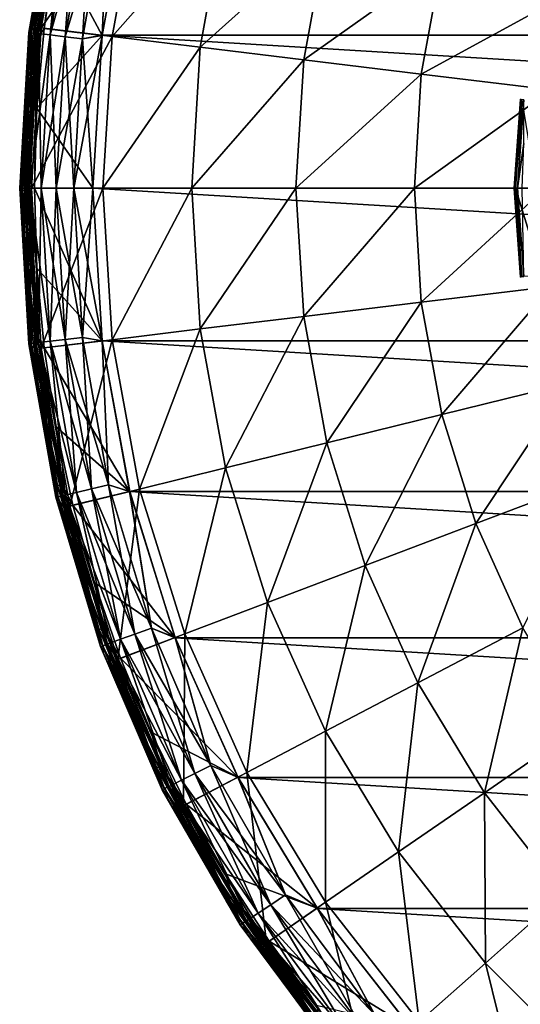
# Model space of a CAD drawing. Header units: metres. Extents: x -28 to 111, y -27 to 27.
# Tile 3 of 55: x -28 to -17, y -17 to 3. Entities that reach past the tile are written whole.
import ezdxf

# ---------------------------------------------------------------- set-up
doc = ezdxf.new("R2010")
doc.units = ezdxf.units.M
doc.layers.add('solid_13061041_XXX', color=7, linetype='CONTINUOUS')

msp = doc.modelspace()

# ---------------------------------------------------------------- linework, layer by layer
at = {"layer": 'solid_13061041_XXX'}
for points in [[(-25.042046, 6.17231, 11.469518), (-26.468702, 6.523949, 8.42368), (-27.062092, 3.285931, 8.42368)], [(-26.607601, 6.306117, 8.149076), (-27.062092, 3.285931, 8.42368), (-26.468702, 6.523949, 8.42368)], [(-26.758738, 6.341919, -8), (-26.758738, 6.341919, -98.199997), (-27.314056, 3.192546, -98.199997)], [(-27.263693, 3.186669, -98.586708), (-27.314056, 3.192546, -98.199997), (-26.758738, 6.341919, -98.199997)], [(-27.314056, 3.192546, -8), (-26.758738, 6.341919, -8), (-27.314056, 3.192546, -98.199997)], [(-26.709394, 6.330243, -7.613289), (-26.758738, 6.341919, -8), (-27.314056, 3.192546, -8)], [(-27.263693, 3.186669, -7.613289), (-26.709394, 6.330243, -7.613289), (-27.314056, 3.192546, -8)], [(-26.75617, 6.341302, -6.197382), (-27.311434, 3.192234, -6.197382), (-26.926252, 4.934419, 7.863532)], [(-26.786417, 6.113825, -6.312989), (-27.311434, 3.192234, -6.197382), (-26.75617, 6.341302, -6.197382)], [(-27.263693, 3.186669, -98.586708), (-26.758738, 6.341919, -98.199997), (-26.709394, 6.330243, -98.586708)], [(-26.563763, 6.295727, -7.25102), (-26.709394, 6.330243, -7.613289), (-27.263693, 3.186669, -7.613289)], [(-27.263693, 3.186669, -98.586708), (-26.709394, 6.330243, -98.586708), (-27.115036, 3.169293, -98.948982)], [(-27.115036, 3.169293, -7.25102), (-26.563763, 6.295727, -7.25102), (-27.263693, 3.186669, -7.613289)], [(-26.607601, 6.306117, 8.149076), (-26.926252, 4.934419, 7.863532), (-27.17506, 3.299649, 7.863532)], [(-26.607601, 6.306117, 8.149076), (-27.17506, 3.299649, 7.863532), (-27.159786, 3.174524, 8.149076)], [(-26.607601, 6.306117, 8.149076), (-27.159786, 3.174524, 8.149076), (-27.062092, 3.285931, 8.42368)], [(-26.709394, 6.330243, -98.586708), (-26.563763, 6.295727, -98.948982), (-27.115036, 3.169293, -98.948982)], [(-26.331778, 6.240746, -6.939895), (-26.563763, 6.295727, -7.25102), (-27.115036, 3.169293, -7.25102)], [(-27.115036, 3.169293, -98.948982), (-26.563763, 6.295727, -98.948982), (-26.878237, 3.141615, -99.260101)], [(-26.563763, 6.295727, -98.948982), (-26.331778, 6.240746, -99.260101), (-26.878237, 3.141615, -99.260101)], [(-26.786417, 6.113825, -6.312989), (-27.302521, 3.076255, -6.312989), (-27.311434, 3.192234, -6.197382)], [(-27.237991, 3.068985, -6.411289), (-27.302521, 3.076255, -6.312989), (-26.786417, 6.113825, -6.312989)], [(-26.723108, 6.099375, -6.411289), (-27.237991, 3.068985, -6.411289), (-26.786417, 6.113825, -6.312989)], [(-27.140825, 3.058037, -6.477004), (-27.237991, 3.068985, -6.411289), (-26.723108, 6.099375, -6.411289)], [(-26.627779, 6.077617, -6.477004), (-27.140825, 3.058037, -6.477004), (-26.723108, 6.099375, -6.411289)], [(-26.627779, 6.077617, -6.477004), (-26.999567, 3.273824, -6.5), (-27.140825, 3.058037, -6.477004)], [(-26.878237, 3.141615, -6.939895), (-26.331778, 6.240746, -6.939895), (-27.115036, 3.169293, -7.25102)], [(-25.603449, 3.108822, 11.469518), (-25.042046, 6.17231, 11.469518), (-27.062092, 3.285931, 8.42368)], [(-26.627779, 6.077617, -6.477004), (-26.752653, 4.898099, -6.5), (-26.999567, 3.273824, -6.5)], [(-26.029282, 6.169053, -6.701159), (-26.331778, 6.240746, -6.939895), (-26.878237, 3.141615, -6.939895)], [(-26.878237, 3.141615, -99.260101), (-26.331778, 6.240746, -99.260101), (-26.569464, 3.105525, -99.49884)], [(-26.569464, 3.105525, -6.701159), (-26.029282, 6.169053, -6.701159), (-26.878237, 3.141615, -6.939895)], [(-26.752653, 4.898099, -6.5), (-25.244524, 6.222035, -6.5), (-25.810402, 3.134024, -6.5)], [(-26.331778, 6.240746, -99.260101), (-26.029282, 6.169053, -99.49884), (-26.569464, 3.105525, -99.49884)], [(-26.569464, 3.105525, -6.701159), (-25.676931, 6.085544, -6.551111), (-26.029282, 6.169053, -6.701159)], [(-26.569464, 3.105525, -99.49884), (-26.029282, 6.169053, -99.49884), (-26.209801, 3.063486, -99.648888)], [(-26.569464, 3.105525, -6.701159), (-26.209801, 3.063486, -6.551111), (-25.676931, 6.085544, -6.551111)], [(-26.029282, 6.169053, -99.49884), (-25.676931, 6.085544, -99.648888), (-26.209801, 3.063486, -99.648888)], [(-26.209801, 3.063486, -99.648888), (-25.676931, 6.085544, -99.648888), (-25.81019, 3.135585, -99.699997)], [(-25.810402, 3.134024, -6.5), (-25.676931, 6.085544, -6.551111), (-26.209801, 3.063486, -6.551111)], [(-25.810402, 3.134024, -6.5), (-25.244524, 6.222035, -6.5), (-25.676931, 6.085544, -6.551111)], [(-25.81019, 3.135585, -99.699997), (-25.243359, 6.226787, -99.699997), (25.810194, 3.135558, -99.699997)], [(-25.676931, 6.085544, -99.648888), (-25.243359, 6.226787, -99.699997), (-25.81019, 3.135585, -99.699997)], [(-23.274763, 5.736714, 14.343763), (-25.042046, 6.17231, 11.469518), (-25.603449, 3.108822, 11.469518)], [(-25.243359, 6.226787, -99.699997), (25.243366, 6.22675, -99.699997), (25.810194, 3.135558, -99.699997)], [(-23.796549, 2.889424, 14.343763), (-23.274763, 5.736714, 14.343763), (-25.603449, 3.108822, 11.469518)], [(-21.197927, 5.22482, 16.989332), (-23.274763, 5.736714, 14.343763), (-23.796549, 2.889424, 14.343763)], [(-21.673153, 2.631597, 16.989332), (-21.197927, 5.22482, 16.989332), (-23.796549, 2.889424, 14.343763)], [(-18.839159, 4.643436, 19.371038), (-21.197927, 5.22482, 16.989332), (-21.673153, 2.631597, 16.989332)], [(-27.311434, 3.192234, -6.197382), (-27.17506, 3.299649, 7.863532), (-26.926252, 4.934419, 7.863532)], [(-26.999567, 3.273824, -6.5), (-26.752653, 4.898099, -6.5), (-25.810402, 3.134024, -6.5)], [(-19.261505, 2.33877, 19.371038), (-18.839159, 4.643436, 19.371038), (-21.673153, 2.631597, 16.989332)], [(-16.229832, 4.000294, 21.457205), (-18.839159, 4.643436, 19.371038), (-19.261505, 2.33877, 19.371038)], [(-16.593679, 2.014838, 21.457205), (-16.229832, 4.000294, 21.457205), (-19.261505, 2.33877, 19.371038)], [(-27.344681, 0, 8.149076), (-27.260853, 0, 8.42368), (-27.062092, 3.285931, 8.42368)], [(-27.159786, 3.174524, 8.149076), (-27.344681, 0, 8.149076), (-27.062092, 3.285931, 8.42368)], [(-27.311434, 3.192234, -6.197382), (-27.324707, 1.65284, 7.863532), (-27.17506, 3.299649, 7.863532)], [(-27.159786, 3.174524, 8.149076), (-27.17506, 3.299649, 7.863532), (-27.324707, 1.65284, 7.863532)], [(-25.603449, 3.108822, 11.469518), (-27.062092, 3.285931, 8.42368), (-27.260853, 0, 8.42368)], [(-27.147976, 1.638847, -6.5), (-26.999567, 3.273824, -6.5), (-25.810402, 3.134024, -6.5)], [(-27.140825, 3.058037, -6.477004), (-26.999567, 3.273824, -6.5), (-27.147976, 1.638847, -6.5)], [(-27.314056, 3.192546, -8), (-27.5, 0, -98.199997), (-27.5, 0, -8)], [(-27.263693, 3.186669, -7.613289), (-27.314056, 3.192546, -8), (-27.5, 0, -8)], [(-27.314056, 3.192546, -8), (-27.314056, 3.192546, -98.199997), (-27.5, 0, -98.199997)], [(-27.449295, 0, -98.586708), (-27.5, 0, -98.199997), (-27.314056, 3.192546, -98.199997)], [(-27.263693, 3.186669, -7.613289), (-27.5, 0, -8), (-27.449295, 0, -7.613289)], [(-27.311434, 3.192234, -6.197382), (-27.497358, 0, -6.197382), (-27.324707, 1.65284, 7.863532)], [(-27.475281, 0, -6.312989), (-27.497358, 0, -6.197382), (-27.311434, 3.192234, -6.197382)], [(-27.302521, 3.076255, -6.312989), (-27.475281, 0, -6.312989), (-27.311434, 3.192234, -6.197382)], [(-27.302521, 3.076255, -6.312989), (-27.410343, 0, -6.411289), (-27.475281, 0, -6.312989)], [(-27.449295, 0, -98.586708), (-27.314056, 3.192546, -98.199997), (-27.263693, 3.186669, -98.586708)], [(-27.115036, 3.169293, -7.25102), (-27.263693, 3.186669, -7.613289), (-27.449295, 0, -7.613289)], [(-27.449295, 0, -98.586708), (-27.263693, 3.186669, -98.586708), (-27.299627, 0, -98.948982)], [(-27.115036, 3.169293, -7.25102), (-27.449295, 0, -7.613289), (-27.299627, 0, -7.25102)], [(-27.237991, 3.068985, -6.411289), (-27.410343, 0, -6.411289), (-27.302521, 3.076255, -6.312989)], [(-27.237991, 3.068985, -6.411289), (-27.312561, 0, -6.477004), (-27.410343, 0, -6.411289)], [(-27.159786, 3.174524, 8.149076), (-27.324707, 1.65284, 7.863532), (-27.374651, 0, 7.863532)], [(-27.159786, 3.174524, 8.149076), (-27.374651, 0, 7.863532), (-27.344681, 0, 8.149076)], [(-27.140825, 3.058037, -6.477004), (-27.312561, 0, -6.477004), (-27.237991, 3.068985, -6.411289)], [(-27.140825, 3.058037, -6.477004), (-27.197371, 0, -6.5), (-27.312561, 0, -6.477004)], [(-27.263693, 3.186669, -98.586708), (-27.115036, 3.169293, -98.948982), (-27.299627, 0, -98.948982)], [(-26.878237, 3.141615, -6.939895), (-27.115036, 3.169293, -7.25102), (-27.299627, 0, -7.25102)], [(-27.299627, 0, -98.948982), (-27.115036, 3.169293, -98.948982), (-27.061214, 0, -99.260101)], [(-26.878237, 3.141615, -6.939895), (-27.299627, 0, -7.25102), (-27.061214, 0, -6.939895)], [(-25.603449, 3.108822, 11.469518), (-27.260853, 0, 8.42368), (-25.791498, 0, 11.469518)], [(-27.140825, 3.058037, -6.477004), (-27.147976, 1.638847, -6.5), (-27.197371, 0, -6.5)], [(-27.147976, 1.638847, -6.5), (-25.810402, 3.134024, -6.5), (-26, 0, -6.5)], [(-27.115036, 3.169293, -98.948982), (-26.878237, 3.141615, -99.260101), (-27.061214, 0, -99.260101)], [(-26.569464, 3.105525, -6.701159), (-26.878237, 3.141615, -6.939895), (-27.061214, 0, -6.939895)], [(-27.061214, 0, -99.260101), (-26.878237, 3.141615, -99.260101), (-26.75034, 0, -99.49884)], [(-26.569464, 3.105525, -6.701159), (-27.061214, 0, -6.939895), (-26.75034, 0, -6.701159)], [(-26.878237, 3.141615, -99.260101), (-26.569464, 3.105525, -99.49884), (-26.75034, 0, -99.49884)], [(-26.569464, 3.105525, -6.701159), (-26.75034, 0, -6.701159), (-26.209801, 3.063486, -6.551111)], [(-26.75034, 0, -99.49884), (-26.569464, 3.105525, -99.49884), (-26.388229, 0, -99.648888)], [(-26.209801, 3.063486, -6.551111), (-26.75034, 0, -6.701159), (-26.388229, 0, -6.551111)], [(-26.569464, 3.105525, -99.49884), (-26.209801, 3.063486, -99.648888), (-26.388229, 0, -99.648888)], [(-25.810402, 3.134024, -6.5), (-26.388229, 0, -6.551111), (-26, 0, -6.5)], [(-25.810402, 3.134024, -6.5), (-26.209801, 3.063486, -6.551111), (-26.388229, 0, -6.551111)], [(-26.388229, 0, -99.648888), (-26.209801, 3.063486, -99.648888), (-26, 0, -99.699997)], [(-26.209801, 3.063486, -99.648888), (-25.81019, 3.135585, -99.699997), (-26, 0, -99.699997)], [(-26, 0, -99.699997), (-25.81019, 3.135585, -99.699997), (26, 0, -99.699997)], [(-25.81019, 3.135585, -99.699997), (25.810194, 3.135558, -99.699997), (26, 0, -99.699997)], [(-23.796549, 2.889424, 14.343763), (-25.603449, 3.108822, 11.469518), (-25.791498, 0, 11.469518)], [(-23.796549, 2.889424, 14.343763), (-25.791498, 0, 11.469518), (-23.971327, 0, 14.343763)], [(-21.673153, 2.631597, 16.989332), (-23.796549, 2.889424, 14.343763), (-23.971327, 0, 14.343763)], [(-21.673153, 2.631597, 16.989332), (-23.971327, 0, 14.343763), (-21.832336, 0, 16.989332)], [(-19.261505, 2.33877, 19.371038), (-21.673153, 2.631597, 16.989332), (-21.832336, 0, 16.989332)], [(-19.261505, 2.33877, 19.371038), (-21.832336, 0, 16.989332), (-19.402975, 0, 19.371038)], [(-16.593679, 2.014838, 21.457205), (-19.261505, 2.33877, 19.371038), (-19.402975, 0, 19.371038)], [(-16.593679, 2.014838, 21.457205), (-19.402975, 0, 19.371038), (-16.715555, 0, 21.457205)], [(-17.225307, 1.824055, 23.487953), (-17.326059, -0.000936, 23.326817), (-17.355484, -0.000937, 23.471064)], [(-17.225307, 1.824055, 23.487953), (-17.355484, -0.000937, 23.471064), (-17.212114, 1.819174, 23.634937)], [(-17.355484, -0.000937, 23.471064), (-17.341528, -0.000935, 23.618057), (-17.212114, 1.819174, 23.634937)], [(-17.212114, 1.819174, 23.634937), (-17.341528, -0.000935, 23.618057), (-17.156979, 1.808496, 23.771496)], [(-17.225307, 1.824055, 23.487953), (-17.197781, 1.813045, 23.345839), (-17.326059, -0.000936, 23.326817)], [(-27.324707, 1.65284, 7.863532), (-27.497358, 0, -6.197382), (-27.374651, 0, 7.863532)], [(-27.197371, 0, -6.5), (-27.147976, 1.638847, -6.5), (-26, 0, -6.5)], [(-17.341528, -0.000935, 23.618057), (-17.285248, -0.00093, 23.754566), (-17.156979, 1.808496, 23.771496)], [(-16.901815, 0, 22.161217), (-17.326059, -0.000936, 23.326817), (-17.197781, 1.813045, 23.345839)], [(-17.156979, 1.808496, 23.771496), (-17.285248, -0.00093, 23.754566), (-17.15856, 0.91757, 23.872995)], [(-17.285248, -0.00093, 23.754566), (-17.191677, -0.000923, 23.868587), (-17.15856, 0.91757, 23.872995)], [(-27.314056, -3.192546, -98.199997), (-27.5, 0, -8), (-27.5, 0, -98.199997)], [(-27.314056, -3.192546, -8), (-27.5, 0, -8), (-27.314056, -3.192546, -98.199997)], [(-27.449295, 0, -7.613289), (-27.5, 0, -8), (-27.314056, -3.192546, -8)], [(-27.263693, -3.186669, -98.586708), (-27.314056, -3.192546, -98.199997), (-27.5, 0, -98.199997)], [(-27.263693, -3.186669, -98.586708), (-27.5, 0, -98.199997), (-27.449295, 0, -98.586708)], [(-27.311434, -3.192234, -6.197382), (-27.374651, 0, 7.863532), (-27.497358, 0, -6.197382)], [(-27.302521, -3.076255, -6.312989), (-27.311434, -3.192234, -6.197382), (-27.497358, 0, -6.197382)], [(-27.475281, 0, -6.312989), (-27.302521, -3.076255, -6.312989), (-27.497358, 0, -6.197382)], [(-27.263693, -3.186669, -7.613289), (-27.449295, 0, -7.613289), (-27.314056, -3.192546, -8)], [(-27.299627, 0, -7.25102), (-27.449295, 0, -7.613289), (-27.263693, -3.186669, -7.613289)], [(-27.115036, -3.169293, -98.948982), (-27.449295, 0, -98.586708), (-27.299627, 0, -98.948982)], [(-27.263693, -3.186669, -98.586708), (-27.449295, 0, -98.586708), (-27.115036, -3.169293, -98.948982)], [(-27.311434, -3.192234, -6.197382), (-27.324707, -1.65284, 7.863532), (-27.374651, 0, 7.863532)], [(-27.344681, 0, 8.149076), (-27.374651, 0, 7.863532), (-27.324707, -1.65284, 7.863532)], [(-27.344681, 0, 8.149076), (-27.159786, -3.174524, 8.149076), (-27.260853, 0, 8.42368)], [(-27.344681, 0, 8.149076), (-27.324707, -1.65284, 7.863532), (-27.159786, -3.174524, 8.149076)], [(-27.312561, 0, -6.477004), (-27.197371, 0, -6.5), (-27.147976, -1.638845, -6.5)], [(-27.115036, -3.169293, -7.25102), (-27.299627, 0, -7.25102), (-27.263693, -3.186669, -7.613289)], [(-27.061214, 0, -6.939895), (-27.299627, 0, -7.25102), (-27.115036, -3.169293, -7.25102)], [(-26.878237, -3.141615, -99.260101), (-27.299627, 0, -98.948982), (-27.061214, 0, -99.260101)], [(-27.115036, -3.169293, -98.948982), (-27.299627, 0, -98.948982), (-26.878237, -3.141615, -99.260101)], [(-27.260853, 0, 8.42368), (-27.062092, -3.285931, 8.42368), (-25.791498, 0, 11.469518)], [(-27.159786, -3.174524, 8.149076), (-27.062092, -3.285931, 8.42368), (-27.260853, 0, 8.42368)], [(-27.197371, 0, -6.5), (-26, 0, -6.5), (-25.810402, -3.134024, -6.5)], [(-27.147976, -1.638845, -6.5), (-27.197371, 0, -6.5), (-25.810402, -3.134024, -6.5)], [(-26.878237, -3.141615, -6.939895), (-27.061214, 0, -6.939895), (-27.115036, -3.169293, -7.25102)], [(-27.062092, -3.285931, 8.42368), (-25.603449, -3.108822, 11.469518), (-25.791498, 0, 11.469518)], [(-26.75034, 0, -6.701159), (-27.061214, 0, -6.939895), (-26.878237, -3.141615, -6.939895)], [(-26.569464, -3.105525, -99.49884), (-27.061214, 0, -99.260101), (-26.75034, 0, -99.49884)], [(-26.878237, -3.141615, -99.260101), (-27.061214, 0, -99.260101), (-26.569464, -3.105525, -99.49884)], [(-26.569464, -3.105525, -6.701159), (-26.75034, 0, -6.701159), (-26.878237, -3.141615, -6.939895)], [(-26.569464, -3.105525, -6.701159), (-26.388229, 0, -6.551111), (-26.75034, 0, -6.701159)], [(-26.209801, -3.063486, -99.648888), (-26.75034, 0, -99.49884), (-26.388229, 0, -99.648888)], [(-26.569464, -3.105525, -99.49884), (-26.75034, 0, -99.49884), (-26.209801, -3.063486, -99.648888)], [(-26.569464, -3.105525, -6.701159), (-26.209801, -3.063486, -6.551111), (-26.388229, 0, -6.551111)], [(-26.388229, 0, -99.648888), (-26, 0, -99.699997), (-25.81019, -3.135585, -99.699997)], [(-26.209801, -3.063486, -99.648888), (-26.388229, 0, -99.648888), (-25.81019, -3.135585, -99.699997)], [(-26.388229, 0, -6.551111), (-26.209801, -3.063486, -6.551111), (-26, 0, -6.5)], [(-26.209801, -3.063486, -6.551111), (-25.810402, -3.134024, -6.5), (-26, 0, -6.5)], [(25.810194, -3.135558, -99.699997), (-26, 0, -99.699997), (26, 0, -99.699997)], [(25.810194, -3.135558, -99.699997), (-25.81019, -3.135585, -99.699997), (-26, 0, -99.699997)], [(-25.791498, 0, 11.469518), (-25.603449, -3.108822, 11.469518), (-23.971327, 0, 14.343763)], [(-25.603449, -3.108822, 11.469518), (-23.796549, -2.889424, 14.343763), (-23.971327, 0, 14.343763)], [(-23.971327, 0, 14.343763), (-23.796549, -2.889424, 14.343763), (-21.832336, 0, 16.989332)], [(-23.796549, -2.889424, 14.343763), (-21.673153, -2.631597, 16.989332), (-21.832336, 0, 16.989332)], [(-21.832336, 0, 16.989332), (-21.673153, -2.631597, 16.989332), (-19.402975, 0, 19.371038)], [(-21.673153, -2.631597, 16.989332), (-19.261505, -2.33877, 19.371038), (-19.402975, 0, 19.371038)], [(-19.402975, 0, 19.371038), (-19.261505, -2.33877, 19.371038), (-16.715555, 0, 21.457205)], [(-19.261505, -2.33877, 19.371038), (-16.593679, -2.014838, 21.457205), (-16.715555, 0, 21.457205)], [(-27.237991, -3.068985, -6.411289), (-27.302521, -3.076255, -6.312989), (-27.475281, 0, -6.312989)], [(-27.410343, 0, -6.411289), (-27.237991, -3.068985, -6.411289), (-27.475281, 0, -6.312989)], [(-27.140825, -3.058037, -6.477004), (-27.237991, -3.068985, -6.411289), (-27.410343, 0, -6.411289)], [(-27.312561, 0, -6.477004), (-27.140825, -3.058037, -6.477004), (-27.410343, 0, -6.411289)], [(-27.312561, 0, -6.477004), (-27.147976, -1.638845, -6.5), (-27.140825, -3.058037, -6.477004)], [(-17.22504, -1.825859, 23.487984), (-17.341528, -0.000935, 23.618057), (-17.355484, -0.000937, 23.471064)], [(-17.355484, -0.000937, 23.471064), (-17.326059, -0.000936, 23.326817), (-17.197483, -1.815145, 23.345884)], [(-17.22504, -1.825859, 23.487984), (-17.355484, -0.000937, 23.471064), (-17.197483, -1.815145, 23.345884)], [(-17.211849, -1.820974, 23.63497), (-17.285248, -0.00093, 23.754566), (-17.341528, -0.000935, 23.618057)], [(-17.211849, -1.820974, 23.63497), (-17.341528, -0.000935, 23.618057), (-17.22504, -1.825859, 23.487984)], [(-16.901815, 0, 22.161217), (-16.776421, -1.797035, 22.181597), (-17.326059, -0.000936, 23.326817)], [(-16.776421, -1.797035, 22.181597), (-17.197483, -1.815145, 23.345884), (-17.326059, -0.000936, 23.326817)], [(-17.156717, -1.810285, 23.77153), (-17.191677, -0.000923, 23.868587), (-17.285248, -0.00093, 23.754566)], [(-17.211849, -1.820974, 23.63497), (-17.156717, -1.810285, 23.77153), (-17.285248, -0.00093, 23.754566)], [(-27.311434, -3.192234, -6.197382), (-27.17506, -3.299649, 7.863532), (-27.324707, -1.65284, 7.863532)], [(-27.159786, -3.174524, 8.149076), (-27.324707, -1.65284, 7.863532), (-27.17506, -3.299649, 7.863532)], [(-26.999567, -3.27382, -6.5), (-27.147976, -1.638845, -6.5), (-25.810402, -3.134024, -6.5)], [(-27.140825, -3.058037, -6.477004), (-27.147976, -1.638845, -6.5), (-26.999567, -3.27382, -6.5)], [(-19.261505, -2.33877, 19.371038), (-18.839159, -4.643436, 19.371038), (-16.593679, -2.014838, 21.457205)], [(-18.839159, -4.643436, 19.371038), (-16.229832, -4.000294, 21.457205), (-16.593679, -2.014838, 21.457205)], [(-21.673153, -2.631597, 16.989332), (-21.197927, -5.22482, 16.989332), (-19.261505, -2.33877, 19.371038)], [(-21.197927, -5.22482, 16.989332), (-18.839159, -4.643436, 19.371038), (-19.261505, -2.33877, 19.371038)], [(-23.796549, -2.889424, 14.343763), (-23.274763, -5.736714, 14.343763), (-21.673153, -2.631597, 16.989332)], [(-23.274763, -5.736714, 14.343763), (-21.197927, -5.22482, 16.989332), (-21.673153, -2.631597, 16.989332)], [(-25.603449, -3.108822, 11.469518), (-25.042046, -6.17231, 11.469518), (-23.796549, -2.889424, 14.343763)], [(-25.042046, -6.17231, 11.469518), (-23.274763, -5.736714, 14.343763), (-23.796549, -2.889424, 14.343763)], [(-26.709394, -6.330243, -98.586708), (-27.314056, -3.192546, -98.199997), (-27.263693, -3.186669, -98.586708)], [(-27.263693, -3.186669, -7.613289), (-27.314056, -3.192546, -8), (-26.758738, -6.341919, -8)], [(-27.314056, -3.192546, -8), (-27.314056, -3.192546, -98.199997), (-26.758738, -6.341919, -98.199997)], [(-26.709394, -6.330243, -98.586708), (-26.758738, -6.341919, -98.199997), (-27.314056, -3.192546, -98.199997)], [(-26.758738, -6.341919, -8), (-27.314056, -3.192546, -8), (-26.758738, -6.341919, -98.199997)], [(-27.302521, -3.076255, -6.312989), (-26.786417, -6.113825, -6.312989), (-27.311434, -3.192234, -6.197382)], [(-27.311434, -3.192234, -6.197382), (-26.75617, -6.341302, -6.197382), (-27.17506, -3.299649, 7.863532)], [(-26.786417, -6.113825, -6.312989), (-26.75617, -6.341302, -6.197382), (-27.311434, -3.192234, -6.197382)], [(-27.237991, -3.068985, -6.411289), (-26.723108, -6.099375, -6.411289), (-27.302521, -3.076255, -6.312989)], [(-26.723108, -6.099375, -6.411289), (-26.786417, -6.113825, -6.312989), (-27.302521, -3.076255, -6.312989)], [(-27.115036, -3.169293, -7.25102), (-27.263693, -3.186669, -7.613289), (-26.709394, -6.330243, -7.613289)], [(-27.263693, -3.186669, -98.586708), (-27.115036, -3.169293, -98.948982), (-26.563763, -6.295727, -98.948982)], [(-26.709394, -6.330243, -7.613289), (-27.263693, -3.186669, -7.613289), (-26.758738, -6.341919, -8)], [(-26.709394, -6.330243, -98.586708), (-27.263693, -3.186669, -98.586708), (-26.563763, -6.295727, -98.948982)], [(-27.140825, -3.058037, -6.477004), (-26.627779, -6.077617, -6.477004), (-27.237991, -3.068985, -6.411289)], [(-26.627779, -6.077617, -6.477004), (-26.723108, -6.099375, -6.411289), (-27.237991, -3.068985, -6.411289)], [(-27.159786, -3.174524, 8.149076), (-27.17506, -3.299649, 7.863532), (-26.926252, -4.934419, 7.863532)], [(-27.159786, -3.174524, 8.149076), (-26.607601, -6.306117, 8.149076), (-27.062092, -3.285931, 8.42368)], [(-27.159786, -3.174524, 8.149076), (-26.926252, -4.934419, 7.863532), (-26.607601, -6.306117, 8.149076)], [(-27.140825, -3.058037, -6.477004), (-26.999567, -3.27382, -6.5), (-26.752653, -4.898093, -6.5)], [(-27.140825, -3.058037, -6.477004), (-26.752653, -4.898093, -6.5), (-26.627779, -6.077617, -6.477004)], [(-26.878237, -3.141615, -6.939895), (-27.115036, -3.169293, -7.25102), (-26.563763, -6.295727, -7.25102)], [(-27.115036, -3.169293, -98.948982), (-26.878237, -3.141615, -99.260101), (-26.331778, -6.240746, -99.260101)], [(-26.563763, -6.295727, -7.25102), (-27.115036, -3.169293, -7.25102), (-26.709394, -6.330243, -7.613289)], [(-26.563763, -6.295727, -98.948982), (-27.115036, -3.169293, -98.948982), (-26.331778, -6.240746, -99.260101)], [(-27.062092, -3.285931, 8.42368), (-26.468702, -6.523948, 8.42368), (-25.603449, -3.108822, 11.469518)], [(-26.999567, -3.27382, -6.5), (-25.810402, -3.134024, -6.5), (-25.244524, -6.222035, -6.5)], [(-26.569464, -3.105525, -6.701159), (-26.878237, -3.141615, -6.939895), (-26.331778, -6.240746, -6.939895)], [(-26.878237, -3.141615, -99.260101), (-26.569464, -3.105525, -99.49884), (-26.029282, -6.169053, -99.49884)], [(-26.331778, -6.240746, -6.939895), (-26.878237, -3.141615, -6.939895), (-26.563763, -6.295727, -7.25102)], [(-26.331778, -6.240746, -99.260101), (-26.878237, -3.141615, -99.260101), (-26.029282, -6.169053, -99.49884)], [(-26.029282, -6.169053, -6.701159), (-26.209801, -3.063486, -6.551111), (-26.569464, -3.105525, -6.701159)], [(-26.569464, -3.105525, -99.49884), (-26.209801, -3.063486, -99.648888), (-25.676931, -6.085544, -99.648888)], [(-26.029282, -6.169053, -6.701159), (-26.569464, -3.105525, -6.701159), (-26.331778, -6.240746, -6.939895)], [(-26.029282, -6.169053, -99.49884), (-26.569464, -3.105525, -99.49884), (-25.676931, -6.085544, -99.648888)], [(-26.468702, -6.523948, 8.42368), (-25.042046, -6.17231, 11.469518), (-25.603449, -3.108822, 11.469518)], [(-25.676931, -6.085544, -99.648888), (-26.209801, -3.063486, -99.648888), (-25.81019, -3.135585, -99.699997)], [(-26.209801, -3.063486, -6.551111), (-25.676931, -6.085544, -6.551111), (-25.810402, -3.134024, -6.5)], [(-26.029282, -6.169053, -6.701159), (-25.676931, -6.085544, -6.551111), (-26.209801, -3.063486, -6.551111)], [(-25.676931, -6.085544, -6.551111), (-25.244524, -6.222035, -6.5), (-25.810402, -3.134024, -6.5)], [(25.810194, -3.135558, -99.699997), (25.243366, -6.22675, -99.699997), (-25.81019, -3.135585, -99.699997)], [(25.243366, -6.22675, -99.699997), (-25.243359, -6.226788, -99.699997), (-25.81019, -3.135585, -99.699997)], [(-25.676931, -6.085544, -99.648888), (-25.81019, -3.135585, -99.699997), (-25.243359, -6.226788, -99.699997)], [(-26.75617, -6.341302, -6.197382), (-26.926252, -4.934419, 7.863532), (-27.17506, -3.299649, 7.863532)], [(-26.607601, -6.306117, 8.149076), (-26.468702, -6.523948, 8.42368), (-27.062092, -3.285931, 8.42368)], [(-26.752653, -4.898093, -6.5), (-26.999567, -3.27382, -6.5), (-25.244524, -6.222035, -6.5)], [(-18.839159, -4.643436, 19.371038), (-18.142097, -6.88039, 19.371038), (-16.229832, -4.000294, 21.457205)], [(-18.142097, -6.88039, 19.371038), (-15.629315, -5.927417, 21.457205), (-16.229832, -4.000294, 21.457205)], [(-21.197927, -5.22482, 16.989332), (-20.413588, -7.741853, 16.989332), (-18.839159, -4.643436, 19.371038)], [(-20.413588, -7.741853, 16.989332), (-18.142097, -6.88039, 19.371038), (-18.839159, -4.643436, 19.371038)], [(-26.75617, -6.341302, -6.197382), (-26.579193, -6.551182, 7.863532), (-26.926252, -4.934419, 7.863532)], [(-26.607601, -6.306117, 8.149076), (-26.926252, -4.934419, 7.863532), (-26.579193, -6.551182, 7.863532)], [(-26.408087, -6.504586, -6.5), (-26.752653, -4.898093, -6.5), (-25.244524, -6.222035, -6.5)], [(-26.627779, -6.077617, -6.477004), (-26.752653, -4.898093, -6.5), (-26.408087, -6.504586, -6.5)], [(-23.274763, -5.736714, 14.343763), (-22.41358, -8.500349, 14.343763), (-21.197927, -5.22482, 16.989332)], [(-22.41358, -8.500349, 14.343763), (-20.413588, -7.741853, 16.989332), (-21.197927, -5.22482, 16.989332)], [(-25.042046, -6.17231, 11.469518), (-24.115471, -9.145791, 11.469518), (-23.274763, -5.736714, 14.343763)], [(-24.115471, -9.145791, 11.469518), (-22.41358, -8.500349, 14.343763), (-23.274763, -5.736714, 14.343763)], [(-18.142097, -6.88039, 19.371038), (-17.180481, -9.017012, 19.371038), (-15.629315, -5.927417, 21.457205)], [(-26.723108, -6.099375, -6.411289), (-25.872166, -9.053062, -6.411289), (-26.786417, -6.113825, -6.312989)], [(-26.786417, -6.113825, -6.312989), (-25.933458, -9.07451, -6.312989), (-26.75617, -6.341302, -6.197382)], [(-25.872166, -9.053062, -6.411289), (-25.933458, -9.07451, -6.312989), (-26.786417, -6.113825, -6.312989)], [(-26.627779, -6.077617, -6.477004), (-25.779871, -9.020767, -6.477004), (-26.723108, -6.099375, -6.411289)], [(-25.779871, -9.020767, -6.477004), (-25.872166, -9.053062, -6.411289), (-26.723108, -6.099375, -6.411289)], [(-26.627779, -6.077617, -6.477004), (-26.408087, -6.504586, -6.5), (-25.967049, -8.087602, -6.5)], [(-26.627779, -6.077617, -6.477004), (-25.967049, -8.087602, -6.5), (-25.779871, -9.020767, -6.477004)], [(-26.331778, -6.240746, -6.939895), (-26.563763, -6.295727, -7.25102), (-25.653257, -9.337022, -7.25102)], [(-26.563763, -6.295727, -98.948982), (-26.331778, -6.240746, -99.260101), (-25.429224, -9.255481, -99.260101)], [(-26.468702, -6.523948, 8.42368), (-25.489344, -9.666823, 8.42368), (-25.042046, -6.17231, 11.469518)], [(-26.408087, -6.504586, -6.5), (-25.244524, -6.222035, -6.5), (-24.310347, -9.219888, -6.5)], [(-26.029282, -6.169053, -6.701159), (-26.331778, -6.240746, -6.939895), (-25.429224, -9.255481, -6.939895)], [(-26.331778, -6.240746, -99.260101), (-26.029282, -6.169053, -99.49884), (-25.137096, -9.149156, -99.49884)], [(-25.429224, -9.255481, -6.939895), (-26.331778, -6.240746, -6.939895), (-25.653257, -9.337022, -7.25102)], [(-25.429224, -9.255481, -99.260101), (-26.331778, -6.240746, -99.260101), (-25.137096, -9.149156, -99.49884)], [(-25.137096, -9.149156, -6.701159), (-25.676931, -6.085544, -6.551111), (-26.029282, -6.169053, -6.701159)], [(-26.029282, -6.169053, -99.49884), (-25.676931, -6.085544, -99.648888), (-24.796824, -9.025306, -99.648888)], [(-25.137096, -9.149156, -6.701159), (-26.029282, -6.169053, -6.701159), (-25.429224, -9.255481, -6.939895)], [(-25.137096, -9.149156, -99.49884), (-26.029282, -6.169053, -99.49884), (-24.796824, -9.025306, -99.648888)], [(-24.796824, -9.025306, -99.648888), (-25.676931, -6.085544, -99.648888), (-25.243359, -6.226788, -99.699997)], [(-25.676931, -6.085544, -6.551111), (-24.796824, -9.025306, -6.551111), (-25.244524, -6.222035, -6.5)], [(-25.137096, -9.149156, -6.701159), (-24.796824, -9.025306, -6.551111), (-25.676931, -6.085544, -6.551111)], [(-25.489344, -9.666823, 8.42368), (-24.115471, -9.145791, 11.469518), (-25.042046, -6.17231, 11.469518)], [(-24.796824, -9.025306, -6.551111), (-24.310347, -9.219888, -6.5), (-25.244524, -6.222035, -6.5)], [(25.243366, -6.22675, -99.699997), (24.307802, -9.226561, -99.699997), (-25.243359, -6.226788, -99.699997)], [(24.307802, -9.226561, -99.699997), (-24.307781, -9.226614, -99.699997), (-25.243359, -6.226788, -99.699997)], [(-24.796824, -9.025306, -99.648888), (-25.243359, -6.226788, -99.699997), (-24.307781, -9.226614, -99.699997)], [(-25.7939, -9.388211, -98.586708), (-26.758738, -6.341919, -98.199997), (-26.709394, -6.330243, -98.586708)], [(-26.709394, -6.330243, -7.613289), (-26.758738, -6.341919, -8), (-25.841557, -9.405528, -8)], [(-26.758738, -6.341919, -8), (-26.758738, -6.341919, -98.199997), (-25.841557, -9.405528, -98.199997)], [(-25.7939, -9.388211, -98.586708), (-25.841557, -9.405528, -98.199997), (-26.758738, -6.341919, -98.199997)], [(-25.841557, -9.405528, -8), (-26.758738, -6.341919, -8), (-25.841557, -9.405528, -98.199997)], [(-26.75617, -6.341302, -6.197382), (-25.839075, -9.404626, -6.197382), (-26.579193, -6.551182, 7.863532)], [(-25.933458, -9.07451, -6.312989), (-25.839075, -9.404626, -6.197382), (-26.75617, -6.341302, -6.197382)], [(-26.563763, -6.295727, -7.25102), (-26.709394, -6.330243, -7.613289), (-25.7939, -9.388211, -7.613289)], [(-26.709394, -6.330243, -98.586708), (-26.563763, -6.295727, -98.948982), (-25.653257, -9.337022, -98.948982)], [(-25.7939, -9.388211, -7.613289), (-26.709394, -6.330243, -7.613289), (-25.841557, -9.405528, -8)], [(-25.7939, -9.388211, -98.586708), (-26.709394, -6.330243, -98.586708), (-25.653257, -9.337022, -98.948982)], [(-26.607601, -6.306117, 8.149076), (-25.695595, -9.352431, 8.149076), (-26.468702, -6.523948, 8.42368)], [(-26.607601, -6.306117, 8.149076), (-26.579193, -6.551182, 7.863532), (-26.135151, -8.14404, 7.863532)], [(-26.607601, -6.306117, 8.149076), (-26.135151, -8.14404, 7.863532), (-25.695595, -9.352431, 8.149076)], [(-25.653257, -9.337022, -7.25102), (-26.563763, -6.295727, -7.25102), (-25.7939, -9.388211, -7.613289)], [(-25.653257, -9.337022, -98.948982), (-26.563763, -6.295727, -98.948982), (-25.429224, -9.255481, -99.260101)], [(-25.839075, -9.404626, -6.197382), (-26.135151, -8.14404, 7.863532), (-26.579193, -6.551182, 7.863532)], [(-25.695595, -9.352431, 8.149076), (-25.489344, -9.666823, 8.42368), (-26.468702, -6.523948, 8.42368)], [(-25.967049, -8.087602, -6.5), (-26.408087, -6.504586, -6.5), (-24.310347, -9.219888, -6.5)], [(-20.413588, -7.741853, 16.989332), (-19.331573, -10.145992, 16.989332), (-18.142097, -6.88039, 19.371038)], [(-19.331573, -10.145992, 16.989332), (-17.180481, -9.017012, 19.371038), (-18.142097, -6.88039, 19.371038)], [(-22.41358, -8.500349, 14.343763), (-21.225555, -11.140031, 14.343763), (-20.413588, -7.741853, 16.989332)], [(-21.225555, -11.140031, 14.343763), (-19.331573, -10.145992, 16.989332), (-20.413588, -7.741853, 16.989332)], [(-25.839075, -9.404626, -6.197382), (-25.595747, -9.707177, 7.863532), (-26.135151, -8.14404, 7.863532)], [(-25.695595, -9.352431, 8.149076), (-26.135151, -8.14404, 7.863532), (-25.595747, -9.707177, 7.863532)], [(-25.431232, -9.640984, -6.5), (-25.967049, -8.087602, -6.5), (-24.310347, -9.219888, -6.5)], [(-25.779871, -9.020767, -6.477004), (-25.967049, -8.087602, -6.5), (-25.431232, -9.640984, -6.5)], [(-24.115471, -9.145791, 11.469518), (-22.837238, -11.985908, 11.469518), (-22.41358, -8.500349, 14.343763)], [(-22.837238, -11.985908, 11.469518), (-21.225555, -11.140031, 14.343763), (-22.41358, -8.500349, 14.343763)], [(-25.872166, -9.053062, -6.411289), (-24.695866, -11.892902, -6.411289), (-25.933458, -9.07451, -6.312989)], [(-25.933458, -9.07451, -6.312989), (-24.754372, -11.921077, -6.312989), (-25.839075, -9.404626, -6.197382)], [(-24.695866, -11.892902, -6.411289), (-24.754372, -11.921077, -6.312989), (-25.933458, -9.07451, -6.312989)], [(-25.779871, -9.020767, -6.477004), (-24.607767, -11.850476, -6.477004), (-25.872166, -9.053062, -6.411289)], [(-24.607767, -11.850476, -6.477004), (-24.695866, -11.892902, -6.411289), (-25.872166, -9.053062, -6.411289)], [(-25.779871, -9.020767, -6.477004), (-25.431232, -9.640984, -6.5), (-24.802713, -11.158908, -6.5)], [(-25.779871, -9.020767, -6.477004), (-24.802713, -11.158908, -6.5), (-24.607767, -11.850476, -6.477004)], [(-23.904978, -12.00553, -6.701159), (-24.796824, -9.025306, -6.551111), (-25.137096, -9.149156, -6.701159)], [(-25.137096, -9.149156, -99.49884), (-24.796824, -9.025306, -99.648888), (-23.581383, -11.843016, -99.648888)], [(-23.581383, -11.843016, -99.648888), (-24.796824, -9.025306, -99.648888), (-24.307781, -9.226614, -99.699997)], [(-24.796824, -9.025306, -6.551111), (-23.581383, -11.843016, -6.551111), (-24.310347, -9.219888, -6.5)], [(-23.904978, -12.00553, -6.701159), (-23.581383, -11.843016, -6.551111), (-24.796824, -9.025306, -6.551111)], [(-19.331573, -10.145992, 16.989332), (-17.967659, -12.40218, 16.989332), (-17.180481, -9.017012, 19.371038)], [(-17.967659, -12.40218, 16.989332), (-15.968335, -11.022146, 19.371038), (-17.180481, -9.017012, 19.371038)], [(-25.429224, -9.255481, -6.939895), (-25.653257, -9.337022, -7.25102), (-24.395838, -12.25205, -7.25102)], [(-25.653257, -9.337022, -98.948982), (-25.429224, -9.255481, -99.260101), (-24.182785, -12.145051, -99.260101)], [(-25.489344, -9.666823, 8.42368), (-24.1383, -12.668725, 8.42368), (-24.115471, -9.145791, 11.469518)], [(-25.431232, -9.640984, -6.5), (-24.310347, -9.219888, -6.5), (-23.021917, -12.082654, -6.5)], [(-25.137096, -9.149156, -6.701159), (-25.429224, -9.255481, -6.939895), (-24.182785, -12.145051, -6.939895)], [(-25.429224, -9.255481, -99.260101), (-25.137096, -9.149156, -99.49884), (-23.904978, -12.00553, -99.49884)], [(-24.182785, -12.145051, -6.939895), (-25.429224, -9.255481, -6.939895), (-24.395838, -12.25205, -7.25102)], [(-24.182785, -12.145051, -99.260101), (-25.429224, -9.255481, -99.260101), (-23.904978, -12.00553, -99.49884)], [(-23.904978, -12.00553, -6.701159), (-25.137096, -9.149156, -6.701159), (-24.182785, -12.145051, -6.939895)], [(-23.904978, -12.00553, -99.49884), (-25.137096, -9.149156, -99.49884), (-23.581383, -11.843016, -99.648888)], [(-23.581383, -11.843016, -6.551111), (-23.021917, -12.082654, -6.5), (-24.310347, -9.219888, -6.5)], [(24.307802, -9.226561, -99.699997), (23.017492, -12.091115, -99.699997), (-24.307781, -9.226614, -99.699997)], [(23.017492, -12.091115, -99.699997), (-23.017454, -12.091188, -99.699997), (-24.307781, -9.226614, -99.699997)], [(-23.581383, -11.843016, -99.648888), (-24.307781, -9.226614, -99.699997), (-23.017454, -12.091188, -99.699997)], [(-24.1383, -12.668725, 8.42368), (-22.837238, -11.985908, 11.469518), (-24.115471, -9.145791, 11.469518)], [(-24.529585, -12.319221, -98.586708), (-25.841557, -9.405528, -98.199997), (-25.7939, -9.388211, -98.586708)], [(-25.7939, -9.388211, -7.613289), (-25.841557, -9.405528, -8), (-24.574915, -12.341944, -8)], [(-25.841557, -9.405528, -8), (-25.841557, -9.405528, -98.199997), (-24.574915, -12.341945, -98.199997)], [(-24.529585, -12.319221, -98.586708), (-24.574915, -12.341945, -98.199997), (-25.841557, -9.405528, -98.199997)], [(-24.574915, -12.341944, -8), (-25.841557, -9.405528, -8), (-24.574915, -12.341945, -98.199997)], [(-25.839075, -9.404626, -6.197382), (-24.572548, -12.340774, -6.197382), (-25.595747, -9.707177, 7.863532)], [(-24.754372, -11.921077, -6.312989), (-24.572548, -12.340774, -6.197382), (-25.839075, -9.404626, -6.197382)], [(-25.653257, -9.337022, -7.25102), (-25.7939, -9.388211, -7.613289), (-24.529585, -12.319221, -7.613289)], [(-25.7939, -9.388211, -98.586708), (-25.653257, -9.337022, -98.948982), (-24.395838, -12.25205, -98.948982)], [(-24.529585, -12.319221, -7.613289), (-25.7939, -9.388211, -7.613289), (-24.574915, -12.341944, -8)], [(-24.529585, -12.319221, -98.586708), (-25.7939, -9.388211, -98.586708), (-24.395838, -12.25205, -98.948982)], [(-25.695595, -9.352431, 8.149076), (-24.436098, -12.27227, 8.149076), (-25.489344, -9.666823, 8.42368)], [(-25.695595, -9.352431, 8.149076), (-25.595747, -9.707177, 7.863532), (-24.962948, -11.23489, 7.863532)], [(-25.695595, -9.352431, 8.149076), (-24.962948, -11.23489, 7.863532), (-24.436098, -12.27227, 8.149076)], [(-24.395838, -12.25205, -7.25102), (-25.653257, -9.337022, -7.25102), (-24.529585, -12.319221, -7.613289)], [(-24.395838, -12.25205, -98.948982), (-25.653257, -9.337022, -98.948982), (-24.182785, -12.145051, -99.260101)], [(-24.436098, -12.27227, 8.149076), (-24.1383, -12.668725, 8.42368), (-25.489344, -9.666823, 8.42368)], [(-24.802713, -11.158908, -6.5), (-25.431232, -9.640984, -6.5), (-23.021917, -12.082654, -6.5)], [(-24.572548, -12.340774, -6.197382), (-24.962948, -11.23489, 7.863532), (-25.595747, -9.707177, 7.863532)], [(-21.225555, -11.140031, 14.343763), (-19.728014, -13.617266, 14.343763), (-19.331573, -10.145992, 16.989332)], [(-19.728014, -13.617266, 14.343763), (-17.967659, -12.40218, 16.989332), (-19.331573, -10.145992, 16.989332)], [(-17.967659, -12.40218, 16.989332), (-16.341738, -14.477516, 16.989332), (-15.968335, -11.022146, 19.371038)], [(-24.572548, -12.340774, -6.197382), (-24.239063, -12.72161, 7.863532), (-24.962948, -11.23489, 7.863532)], [(-24.436098, -12.27227, 8.149076), (-24.962948, -11.23489, 7.863532), (-24.239063, -12.72161, 7.863532)], [(-24.083715, -12.636088, -6.5), (-24.802713, -11.158908, -6.5), (-23.021917, -12.082654, -6.5)], [(-24.607767, -11.850476, -6.477004), (-24.802713, -11.158908, -6.5), (-24.083715, -12.636088, -6.5)], [(-22.837238, -11.985908, 11.469518), (-21.225986, -14.651241, 11.469518), (-21.225555, -11.140031, 14.343763)], [(-21.225986, -14.651241, 11.469518), (-19.728014, -13.617266, 14.343763), (-21.225555, -11.140031, 14.343763)], [(-24.695866, -11.892902, -6.411289), (-23.209, -14.583181, -6.411289), (-24.754372, -11.921077, -6.312989)], [(-24.607767, -11.850476, -6.477004), (-23.126207, -14.531158, -6.477004), (-24.695866, -11.892902, -6.411289)], [(-23.126207, -14.531158, -6.477004), (-23.209, -14.583181, -6.411289), (-24.695866, -11.892902, -6.411289)], [(-24.607767, -11.850476, -6.477004), (-24.083715, -12.636088, -6.5), (-23.276728, -14.067367, -6.5)], [(-24.607767, -11.850476, -6.477004), (-23.276728, -14.067367, -6.5), (-23.126207, -14.531158, -6.477004)], [(-22.349583, -14.699552, -6.701159), (-23.581383, -11.843016, -6.551111), (-23.904978, -12.00553, -6.701159)], [(-23.904978, -12.00553, -99.49884), (-23.581383, -11.843016, -99.648888), (-22.047043, -14.500568, -99.648888)], [(-22.047043, -14.500568, -99.648888), (-23.581383, -11.843016, -99.648888), (-23.017454, -12.091188, -99.699997)], [(-23.581383, -11.843016, -6.551111), (-22.047043, -14.500568, -6.551111), (-23.021917, -12.082654, -6.5)], [(-22.349583, -14.699552, -6.701159), (-22.047043, -14.500568, -6.551111), (-23.581383, -11.843016, -6.551111)], [(-24.754372, -11.921077, -6.312989), (-23.263985, -14.61773, -6.312989), (-24.572548, -12.340774, -6.197382)], [(-23.209, -14.583181, -6.411289), (-23.263985, -14.61773, -6.312989), (-24.754372, -11.921077, -6.312989)], [(-23.904978, -12.00553, -6.701159), (-24.182785, -12.145051, -6.939895), (-22.609316, -14.87038, -6.939895)], [(-24.182785, -12.145051, -99.260101), (-23.904978, -12.00553, -99.49884), (-22.349583, -14.699552, -99.49884)], [(-24.1383, -12.668725, 8.42368), (-22.435244, -15.485928, 8.42368), (-22.837238, -11.985908, 11.469518)], [(-24.083715, -12.636088, -6.5), (-23.021917, -12.082654, -6.5), (-21.397491, -14.769808, -6.5)], [(-22.349583, -14.699552, -6.701159), (-23.904978, -12.00553, -6.701159), (-22.609316, -14.87038, -6.939895)], [(-22.349583, -14.699552, -99.49884), (-23.904978, -12.00553, -99.49884), (-22.047043, -14.500568, -99.648888)], [(-22.047043, -14.500568, -6.551111), (-21.397491, -14.769808, -6.5), (-23.021917, -12.082654, -6.5)], [(23.017492, -12.091115, -99.699997), (21.391411, -14.778573, -99.699997), (-23.017454, -12.091188, -99.699997)], [(21.391411, -14.778573, -99.699997), (-21.391346, -14.778665, -99.699997), (-23.017454, -12.091188, -99.699997)], [(-22.047043, -14.500568, -99.648888), (-23.017454, -12.091188, -99.699997), (-21.391346, -14.778665, -99.699997)], [(-22.435244, -15.485928, 8.42368), (-21.225986, -14.651241, 11.469518), (-22.837238, -11.985908, 11.469518)], [(-22.933552, -15.083633, -98.586708), (-24.574915, -12.341945, -98.199997), (-24.529585, -12.319221, -98.586708)], [(-24.529585, -12.319221, -7.613289), (-24.574915, -12.341944, -8), (-22.975941, -15.111457, -8)], [(-24.395838, -12.25205, -7.25102), (-24.529585, -12.319221, -7.613289), (-22.933552, -15.083633, -7.613289)], [(-24.529585, -12.319221, -98.586708), (-24.395838, -12.25205, -98.948982), (-22.808506, -15.00139, -98.948982)], [(-22.933552, -15.083633, -7.613289), (-24.529585, -12.319221, -7.613289), (-22.975941, -15.111457, -8)], [(-22.933552, -15.083633, -98.586708), (-24.529585, -12.319221, -98.586708), (-22.808506, -15.00139, -98.948982)], [(-24.436098, -12.27227, 8.149076), (-22.846148, -15.026148, 8.149076), (-24.1383, -12.668725, 8.42368)], [(-24.436098, -12.27227, 8.149076), (-24.239063, -12.72161, 7.863532), (-23.426727, -14.161921, 7.863532)], [(-24.436098, -12.27227, 8.149076), (-23.426727, -14.161921, 7.863532), (-22.846148, -15.026148, 8.149076)], [(-24.182785, -12.145051, -6.939895), (-24.395838, -12.25205, -7.25102), (-22.808506, -15.00139, -7.25102)], [(-24.395838, -12.25205, -98.948982), (-24.182785, -12.145051, -99.260101), (-22.609316, -14.87038, -99.260101)], [(-22.808506, -15.00139, -7.25102), (-24.395838, -12.25205, -7.25102), (-22.933552, -15.083633, -7.613289)], [(-22.808506, -15.00139, -98.948982), (-24.395838, -12.25205, -98.948982), (-22.609316, -14.87038, -99.260101)], [(-22.609316, -14.87038, -6.939895), (-24.182785, -12.145051, -6.939895), (-22.808506, -15.00139, -7.25102)], [(-22.609316, -14.87038, -99.260101), (-24.182785, -12.145051, -99.260101), (-22.349583, -14.699552, -99.49884)], [(-24.574915, -12.341944, -8), (-24.574915, -12.341945, -98.199997), (-22.975941, -15.111457, -98.199997)], [(-22.975941, -15.111457, -8), (-24.574915, -12.341944, -8), (-22.975941, -15.111457, -98.199997)], [(-22.933552, -15.083633, -98.586708), (-22.975941, -15.111457, -98.199997), (-24.574915, -12.341945, -98.199997)], [(-24.572548, -12.340774, -6.197382), (-22.973719, -15.110029, -6.197382), (-24.239063, -12.72161, 7.863532)], [(-23.263985, -14.61773, -6.312989), (-22.973719, -15.110029, -6.197382), (-24.572548, -12.340774, -6.197382)], [(-19.728014, -13.617266, 14.343763), (-17.942795, -15.895929, 14.343763), (-17.967659, -12.40218, 16.989332)], [(-17.942795, -15.895929, 14.343763), (-16.341738, -14.477516, 16.989332), (-17.967659, -12.40218, 16.989332)], [(-22.973719, -15.110029, -6.197382), (-23.426727, -14.161921, 7.863532), (-24.239063, -12.72161, 7.863532)], [(-22.846148, -15.026148, 8.149076), (-22.435244, -15.485928, 8.42368), (-24.1383, -12.668725, 8.42368)], [(-23.276728, -14.067367, -6.5), (-24.083715, -12.636088, -6.5), (-21.397491, -14.769808, -6.5)], [(-21.225986, -14.651241, 11.469518), (-19.305214, -17.102926, 11.469518), (-19.728014, -13.617266, 14.343763)], [(-19.305214, -17.102926, 11.469518), (-17.942795, -15.895929, 14.343763), (-19.728014, -13.617266, 14.343763)], [(-22.384613, -15.447518, -6.5), (-23.276728, -14.067367, -6.5), (-21.397491, -14.769808, -6.5)], [(-23.126207, -14.531158, -6.477004), (-23.276728, -14.067367, -6.5), (-22.384613, -15.447518, -6.5)], [(-22.973719, -15.110029, -6.197382), (-22.528898, -15.550572, 7.863532), (-23.426727, -14.161921, 7.863532)], [(-22.846148, -15.026148, 8.149076), (-23.426727, -14.161921, 7.863532), (-22.528898, -15.550572, 7.863532)], [(-23.126207, -14.531158, -6.477004), (-21.353821, -17.029104, -6.477004), (-23.209, -14.583181, -6.411289)], [(-23.126207, -14.531158, -6.477004), (-22.384613, -15.447518, -6.5), (-21.410954, -16.771021, -6.5)], [(-23.126207, -14.531158, -6.477004), (-21.410954, -16.771021, -6.5), (-21.353821, -17.029104, -6.477004)], [(-20.491949, -17.194788, -6.701159), (-22.047043, -14.500568, -6.551111), (-22.349583, -14.699552, -6.701159)], [(-22.349583, -14.699552, -99.49884), (-22.047043, -14.500568, -99.648888), (-20.214556, -16.962027, -99.648888)], [(-20.214556, -16.962027, -99.648888), (-22.047043, -14.500568, -99.648888), (-21.391346, -14.778665, -99.699997)], [(-22.047043, -14.500568, -6.551111), (-20.214556, -16.962027, -6.551111), (-21.397491, -14.769808, -6.5)], [(-20.491949, -17.194788, -6.701159), (-20.214556, -16.962027, -6.551111), (-22.047043, -14.500568, -6.551111)], [(-17.942795, -15.895929, 14.343763), (-15.895929, -17.942795, 14.343763), (-16.341738, -14.477516, 16.989332)], [(-23.209, -14.583181, -6.411289), (-21.430269, -17.090069, -6.411289), (-23.263985, -14.61773, -6.312989)], [(-23.263985, -14.61773, -6.312989), (-21.481039, -17.130556, -6.312989), (-22.973719, -15.110029, -6.197382)], [(-21.430269, -17.090069, -6.411289), (-21.481039, -17.130556, -6.312989), (-23.263985, -14.61773, -6.312989)], [(-21.353821, -17.029104, -6.477004), (-21.430269, -17.090069, -6.411289), (-23.209, -14.583181, -6.411289)], [(-22.349583, -14.699552, -6.701159), (-22.609316, -14.87038, -6.939895), (-20.730093, -17.394613, -6.939895)], [(-22.609316, -14.87038, -99.260101), (-22.349583, -14.699552, -99.49884), (-20.491949, -17.194788, -99.49884)], [(-22.435244, -15.485928, 8.42368), (-20.405031, -18.077301, 8.42368), (-21.225986, -14.651241, 11.469518)], [(-20.491949, -17.194788, -6.701159), (-22.349583, -14.699552, -6.701159), (-20.730093, -17.394613, -6.939895)], [(-20.491949, -17.194788, -99.49884), (-22.349583, -14.699552, -99.49884), (-20.214556, -16.962027, -99.648888)], [(-20.405031, -18.077301, 8.42368), (-19.305214, -17.102926, 11.469518), (-21.225986, -14.651241, 11.469518)], [(-22.609316, -14.87038, -6.939895), (-22.808506, -15.00139, -7.25102), (-20.912727, -17.547861, -7.25102)], [(-22.808506, -15.00139, -98.948982), (-22.609316, -14.87038, -99.260101), (-20.730093, -17.394613, -99.260101)], [(-20.730093, -17.394613, -6.939895), (-22.609316, -14.87038, -6.939895), (-20.912727, -17.547861, -7.25102)], [(-20.730093, -17.394613, -99.260101), (-22.609316, -14.87038, -99.260101), (-20.491949, -17.194788, -99.49884)], [(-22.384613, -15.447518, -6.5), (-21.397491, -14.769808, -6.5), (-19.461288, -17.241148, -6.5)], [(-20.214556, -16.962027, -6.551111), (-19.461288, -17.241148, -6.5), (-21.397491, -14.769808, -6.5)], [(21.391411, -14.778573, -99.699997), (19.453646, -17.249802, -99.699997), (-21.391346, -14.778665, -99.699997)], [(19.453646, -17.249802, -99.699997), (-19.453552, -17.249908, -99.699997), (-21.391346, -14.778665, -99.699997)], [(-20.214556, -16.962027, -99.648888), (-21.391346, -14.778665, -99.699997), (-19.453552, -17.249908, -99.699997)], [(-21.02738, -17.644066, -98.586708), (-22.975941, -15.111457, -98.199997), (-22.933552, -15.083633, -98.586708)], [(-22.933552, -15.083633, -7.613289), (-22.975941, -15.111457, -8), (-21.066261, -17.676613, -8)], [(-22.975941, -15.111457, -8), (-22.975941, -15.111457, -98.199997), (-21.066261, -17.676613, -98.199997)], [(-21.02738, -17.644066, -98.586708), (-21.066261, -17.676613, -98.199997), (-22.975941, -15.111457, -98.199997)], [(-21.066261, -17.676613, -8), (-22.975941, -15.111457, -8), (-21.066261, -17.676613, -98.199997)], [(-22.973719, -15.110029, -6.197382), (-21.064211, -17.674948, -6.197382), (-22.528898, -15.550572, 7.863532)], [(-21.481039, -17.130556, -6.312989), (-21.064211, -17.674948, -6.197382), (-22.973719, -15.110029, -6.197382)], [(-22.808506, -15.00139, -7.25102), (-22.933552, -15.083633, -7.613289), (-21.02738, -17.644066, -7.613289)], [(-22.933552, -15.083633, -98.586708), (-22.808506, -15.00139, -98.948982), (-20.912727, -17.547861, -98.948982)], [(-21.02738, -17.644066, -7.613289), (-22.933552, -15.083633, -7.613289), (-21.066261, -17.676613, -8)], [(-21.02738, -17.644066, -98.586708), (-22.933552, -15.083633, -98.586708), (-20.912727, -17.547861, -98.948982)], [(-22.846148, -15.026148, 8.149076), (-20.947241, -17.576822, 8.149076), (-22.435244, -15.485928, 8.42368)], [(-22.846148, -15.026148, 8.149076), (-22.528898, -15.550572, 7.863532), (-21.548864, -16.882475, 7.863532)], [(-22.846148, -15.026148, 8.149076), (-21.548864, -16.882475, 7.863532), (-20.947241, -17.576822, 8.149076)], [(-20.912727, -17.547861, -7.25102), (-22.808506, -15.00139, -7.25102), (-21.02738, -17.644066, -7.613289)], [(-20.912727, -17.547861, -98.948982), (-22.808506, -15.00139, -98.948982), (-20.730093, -17.394613, -99.260101)], [(-21.064211, -17.674948, -6.197382), (-21.548864, -16.882475, 7.863532), (-22.528898, -15.550572, 7.863532)], [(-20.947241, -17.576822, 8.149076), (-20.405031, -18.077301, 8.42368), (-22.435244, -15.485928, 8.42368)], [(-21.410954, -16.771021, -6.5), (-22.384613, -15.447518, -6.5), (-19.461288, -17.241148, -6.5)], [(-19.305214, -17.102926, 11.469518), (-17.102926, -19.305214, 11.469518), (-17.942795, -15.895929, 14.343763)], [(-17.102926, -19.305214, 11.469518), (-15.895929, -17.942795, 14.343763), (-17.942795, -15.895929, 14.343763)]]:
    msp.add_3dface(points, dxfattribs=at)

doc.saveas('drawing.dxf')
